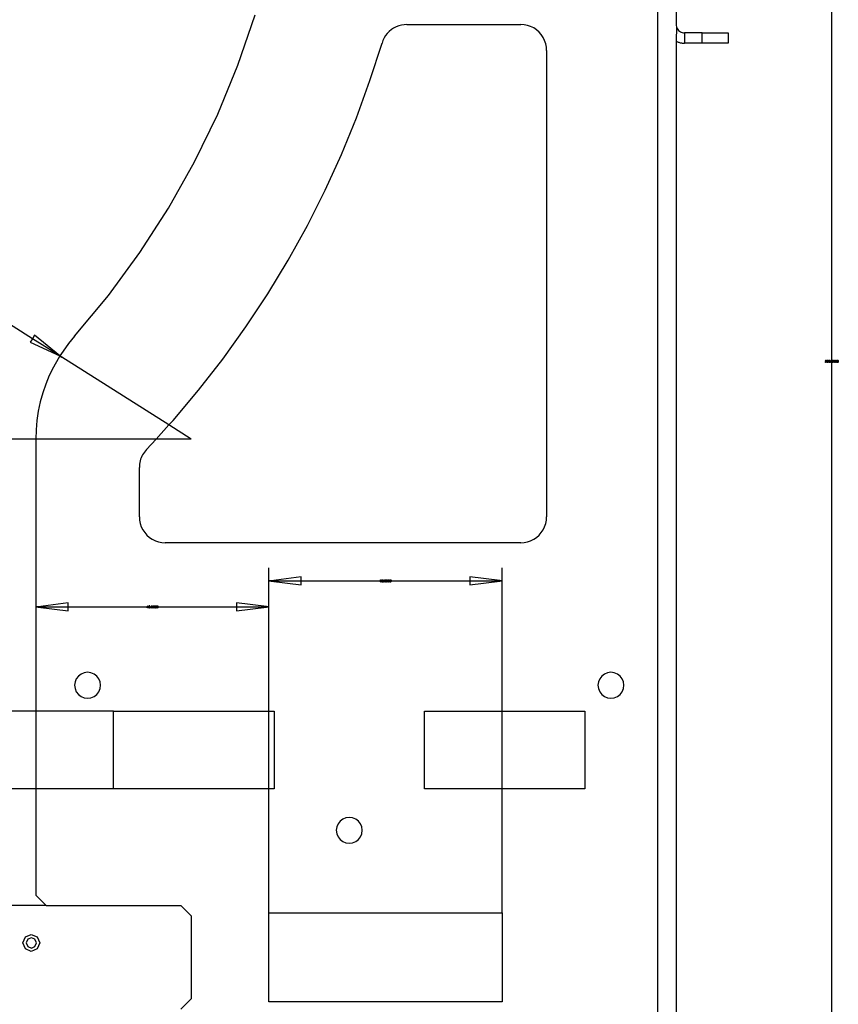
# Model space of a CAD drawing. Extents: x -1077 to 53, y -1488 to -1083.
# Tile 10 of 45: x -978 to -914, y -1278 to -1202. Entities that reach past the tile are written whole.
import ezdxf

# ---------------------------------------------------------------- set-up
doc = ezdxf.new("R2010")
doc.units = 0
doc.layers.add('Layer0', color=7, linetype='Continuous', true_color=0xffffff)
doc.layers.add('MTEXT', color=7, linetype='Continuous', true_color=0xffffff)

msp = doc.modelspace()

# ---------------------------------------------------------------- linework, layer by layer
at = {"layer": 'Layer0'}
for p, q in [((-928.427, -1158.647), (-928.427, -1298.647)), ((-926.987, -1158.647), (-926.987, -1202.647)), ((-914.987, -1161.147), (-914.987, -1228.467)), ((-960.819, -1205.774), (-959.488, -1201.902)), ((-948.974, -1203.043), (-949.138, -1203.18)), ((-948.797, -1202.925), (-948.974, -1203.043)), ((-948.607, -1202.827), (-948.797, -1202.925)), ((-948.409, -1202.749), (-948.607, -1202.827)), ((-948.203, -1202.693), (-948.409, -1202.749)), ((-947.993, -1202.659), (-948.203, -1202.693)), ((-947.78, -1202.647), (-947.993, -1202.659)), ((-947.78, -1202.647), (-938.987, -1202.647)), ((-938.726, -1202.664), (-938.987, -1202.647)), ((-938.47, -1202.715), (-938.726, -1202.664)), ((-938.222, -1202.8), (-938.47, -1202.715)), ((-937.987, -1202.915), (-938.222, -1202.8)), ((-937.77, -1203.061), (-937.987, -1202.915)), ((-937.573, -1203.233), (-937.77, -1203.061)), ((-926.987, -1202.647), (-926.982, -1202.731)), ((-926.966, -1202.813), (-926.987, -1203.937)), ((-926.982, -1202.731), (-926.966, -1202.813)), ((-926.966, -1202.813), (-926.939, -1202.892)), ((-926.939, -1202.892), (-926.902, -1202.967)), ((-926.902, -1202.967), (-926.855, -1203.037)), ((-926.855, -1203.037), (-926.8, -1203.1)), ((-926.8, -1203.1), (-926.737, -1203.155)), ((-949.624, -1203.874), (-949.696, -1204.074)), ((-949.531, -1203.682), (-949.624, -1203.874)), ((-949.418, -1203.501), (-949.531, -1203.682)), ((-949.287, -1203.333), (-949.418, -1203.501)), ((-949.138, -1203.18), (-949.287, -1203.333)), ((-937.401, -1203.43), (-937.573, -1203.233)), ((-937.255, -1203.647), (-937.401, -1203.43)), ((-937.14, -1203.882), (-937.255, -1203.647)), ((-937.056, -1204.13), (-937.14, -1203.882)), ((-926.737, -1203.155), (-926.667, -1203.202)), ((-926.667, -1203.202), (-926.592, -1203.239)), ((-926.592, -1203.239), (-926.513, -1203.265)), ((-926.513, -1203.265), (-926.431, -1203.282)), ((-926.431, -1203.282), (-926.347, -1203.287)), ((-924.987, -1203.287), (-926.347, -1203.287)), ((-926.347, -1203.287), (-926.347, -1204.087)), ((-924.987, -1204.087), (-924.987, -1203.287)), ((-924.987, -1203.287), (-922.987, -1203.287)), ((-922.987, -1203.287), (-922.987, -1204.087)), ((-950.626, -1206.979), (-949.696, -1204.074)), ((-937.005, -1204.386), (-937.056, -1204.13)), ((-936.987, -1204.647), (-937.005, -1204.386)), ((-926.987, -1203.937), (-926.987, -1298.647)), ((-926.987, -1203.937), (-926.937, -1203.961)), ((-926.937, -1203.961), (-926.887, -1203.983)), ((-926.887, -1203.983), (-926.835, -1204.002)), ((-926.835, -1204.002), (-926.783, -1204.02)), ((-926.783, -1204.02), (-926.73, -1204.036)), ((-926.73, -1204.036), (-926.676, -1204.049)), ((-926.676, -1204.049), (-926.622, -1204.061)), ((-926.622, -1204.061), (-926.568, -1204.07)), ((-926.568, -1204.07), (-926.513, -1204.078)), ((-926.513, -1204.078), (-926.458, -1204.083)), ((-926.458, -1204.083), (-926.403, -1204.086)), ((-926.403, -1204.086), (-926.347, -1204.087)), ((-924.987, -1204.087), (-926.347, -1204.087)), ((-922.987, -1204.087), (-924.987, -1204.087)), ((-936.987, -1204.647), (-936.987, -1240.647)), ((-962.382, -1209.559), (-960.819, -1205.774)), ((-951.67, -1209.845), (-950.626, -1206.979)), ((-964.169, -1213.243), (-962.382, -1209.559)), ((-952.824, -1212.668), (-951.67, -1209.845)), ((-954.089, -1215.443), (-952.824, -1212.668)), ((-966.175, -1216.813), (-964.169, -1213.243)), ((-955.46, -1218.168), (-954.089, -1215.443)), ((-968.392, -1220.256), (-966.175, -1216.813)), ((-956.937, -1220.836), (-955.46, -1218.168)), ((-976.683, -1226.898), (-986.879, -1220.45)), ((-970.813, -1223.559), (-968.392, -1220.256)), ((-958.518, -1223.445), (-956.937, -1220.836)), ((-973.427, -1226.71), (-970.813, -1223.559)), ((-960.199, -1225.989), (-958.518, -1223.445)), ((-976.517, -1226.636), (-976.683, -1226.898)), ((-974.57, -1228.234), (-976.517, -1226.636)), ((-961.978, -1228.467), (-960.199, -1225.989)), ((-976.683, -1226.898), (-976.848, -1227.16)), ((-976.848, -1227.16), (-974.57, -1228.234)), ((-974.57, -1228.234), (-976.683, -1226.898)), ((-973.889, -1227.266), (-974.316, -1227.849)), ((-973.427, -1226.71), (-973.889, -1227.266)), ((-974.316, -1227.849), (-974.57, -1228.234)), ((-974.707, -1228.457), (-975.061, -1229.087)), ((-974.57, -1228.234), (-974.707, -1228.457)), ((-974.418, -1228.33), (-974.57, -1228.234)), ((-974.57, -1228.234), (-974.402, -1228.305)), ((-974.434, -1228.355), (-974.57, -1228.234)), ((-974.418, -1228.33), (-974.434, -1228.355)), ((-974.402, -1228.305), (-974.418, -1228.33)), ((-966.147, -1233.56), (-974.418, -1228.33)), ((-963.853, -1230.872), (-961.978, -1228.467)), ((-914.987, -1228.467), (-914.987, -1228.827)), ((-914.987, -1228.827), (-914.987, -1296.147)), ((-975.061, -1229.087), (-975.377, -1229.737)), ((-975.652, -1230.405), (-975.887, -1231.088)), ((-975.377, -1229.737), (-975.652, -1230.405)), ((-975.887, -1231.088), (-976.081, -1231.784)), ((-965.82, -1233.203), (-963.853, -1230.872)), ((-976.081, -1231.784), (-976.232, -1232.491)), ((-976.232, -1232.491), (-976.341, -1233.205)), ((-976.341, -1233.205), (-976.406, -1233.925)), ((-966.147, -1233.56), (-965.82, -1233.203)), ((-976.406, -1233.925), (-976.427, -1234.647)), ((-967.14, -1234.647), (-966.147, -1233.56)), ((-964.427, -1234.647), (-966.147, -1233.56)), ((-976.427, -1234.647), (-1015.971, -1234.647)), ((-976.427, -1234.647), (-976.427, -1234.71)), ((-967.14, -1234.647), (-976.427, -1234.647)), ((-976.427, -1234.71), (-976.427, -1247.597)), ((-967.877, -1235.455), (-967.14, -1234.647)), ((-964.49, -1234.647), (-967.14, -1234.647)), ((-964.427, -1234.647), (-964.49, -1234.647)), ((-968.111, -1235.753), (-968.176, -1235.862)), ((-968.04, -1235.649), (-968.111, -1235.753)), ((-967.962, -1235.549), (-968.04, -1235.649)), ((-967.877, -1235.455), (-967.962, -1235.549)), ((-968.391, -1236.455), (-968.411, -1236.58)), ((-968.364, -1236.331), (-968.391, -1236.455)), ((-968.328, -1236.21), (-968.364, -1236.331)), ((-968.285, -1236.091), (-968.328, -1236.21)), ((-968.234, -1235.975), (-968.285, -1236.091)), ((-968.176, -1235.862), (-968.234, -1235.975)), ((-968.423, -1236.706), (-968.427, -1236.832)), ((-968.427, -1240.647), (-968.427, -1236.832)), ((-968.411, -1236.58), (-968.423, -1236.706)), ((-968.427, -1240.647), (-968.41, -1240.908)), ((-968.41, -1240.908), (-968.359, -1241.165)), ((-937.056, -1241.165), (-937.005, -1240.908)), ((-937.005, -1240.908), (-936.987, -1240.647)), ((-968.359, -1241.165), (-968.275, -1241.413)), ((-968.275, -1241.413), (-968.16, -1241.647)), ((-968.16, -1241.647), (-968.014, -1241.865)), ((-968.014, -1241.865), (-967.842, -1242.062)), ((-937.573, -1242.062), (-937.401, -1241.865)), ((-937.401, -1241.865), (-937.255, -1241.647)), ((-937.255, -1241.647), (-937.14, -1241.413)), ((-937.14, -1241.413), (-937.056, -1241.165)), ((-967.842, -1242.062), (-967.645, -1242.234)), ((-967.645, -1242.234), (-967.427, -1242.379)), ((-967.427, -1242.379), (-967.193, -1242.495)), ((-967.193, -1242.495), (-966.945, -1242.579)), ((-966.945, -1242.579), (-966.689, -1242.63)), ((-966.689, -1242.63), (-966.427, -1242.647)), ((-938.987, -1242.647), (-938.726, -1242.63)), ((-938.726, -1242.63), (-938.47, -1242.579)), ((-938.47, -1242.579), (-938.222, -1242.495)), ((-938.222, -1242.495), (-937.987, -1242.379)), ((-937.987, -1242.379), (-937.77, -1242.234)), ((-937.77, -1242.234), (-937.573, -1242.062)), ((-938.987, -1242.647), (-966.427, -1242.647)), ((-958.427, -1245.417), (-958.427, -1244.597)), ((-940.427, -1245.417), (-940.427, -1244.597)), ((-958.427, -1245.597), (-958.427, -1245.417)), ((-958.427, -1245.597), (-958.247, -1245.567)), ((-958.427, -1245.597), (-958.247, -1245.627)), ((-958.247, -1245.597), (-958.427, -1245.597)), ((-958.427, -1246.597), (-958.427, -1245.597)), ((-955.927, -1245.287), (-958.247, -1245.597)), ((-958.247, -1245.567), (-958.247, -1245.597)), ((-958.247, -1245.597), (-955.927, -1245.597)), ((-958.247, -1245.597), (-958.247, -1245.627)), ((-958.247, -1245.627), (-955.927, -1245.907)), ((-955.927, -1245.597), (-955.927, -1245.287)), ((-955.927, -1245.907), (-955.927, -1245.597)), ((-955.927, -1245.597), (-950.049, -1245.597)), ((-950.049, -1245.597), (-948.806, -1245.597)), ((-948.806, -1245.597), (-942.927, -1245.597)), ((-942.927, -1245.287), (-942.927, -1245.597)), ((-940.607, -1245.567), (-942.927, -1245.287)), ((-942.927, -1245.597), (-942.927, -1245.907)), ((-942.927, -1245.597), (-940.607, -1245.597)), ((-942.927, -1245.907), (-940.607, -1245.627)), ((-940.427, -1245.597), (-940.607, -1245.567)), ((-940.607, -1245.597), (-940.607, -1245.567)), ((-940.607, -1245.627), (-940.607, -1245.597)), ((-940.607, -1245.597), (-940.427, -1245.597)), ((-940.607, -1245.627), (-940.427, -1245.597)), ((-940.427, -1245.597), (-940.427, -1245.417)), ((-940.427, -1255.647), (-940.427, -1245.597)), ((-958.427, -1247.417), (-958.427, -1246.597)), ((-976.427, -1247.597), (-976.247, -1247.567)), ((-976.427, -1247.597), (-976.247, -1247.627)), ((-976.247, -1247.597), (-976.427, -1247.597)), ((-976.427, -1247.597), (-976.427, -1247.777)), ((-976.427, -1247.777), (-976.427, -1255.647)), ((-973.927, -1247.287), (-976.247, -1247.597)), ((-976.247, -1247.567), (-976.247, -1247.597)), ((-976.247, -1247.597), (-973.927, -1247.597)), ((-976.247, -1247.597), (-976.247, -1247.627)), ((-976.247, -1247.627), (-973.927, -1247.907)), ((-973.927, -1247.597), (-973.927, -1247.287)), ((-973.927, -1247.907), (-973.927, -1247.597)), ((-973.927, -1247.597), (-968.049, -1247.597)), ((-968.049, -1247.597), (-966.806, -1247.597)), ((-966.806, -1247.597), (-960.927, -1247.597)), ((-960.927, -1247.287), (-960.927, -1247.597)), ((-958.607, -1247.567), (-960.927, -1247.287)), ((-960.927, -1247.597), (-960.927, -1247.907)), ((-960.927, -1247.597), (-958.607, -1247.597)), ((-960.927, -1247.907), (-958.607, -1247.627)), ((-958.427, -1247.597), (-958.607, -1247.567)), ((-958.607, -1247.597), (-958.607, -1247.567)), ((-958.607, -1247.627), (-958.607, -1247.597)), ((-958.607, -1247.597), (-958.427, -1247.597)), ((-958.607, -1247.627), (-958.427, -1247.597)), ((-958.427, -1247.597), (-958.427, -1247.417)), ((-958.427, -1255.647), (-958.427, -1247.597)), ((-973.293, -1253.147), (-973.393, -1253.388)), ((-973.135, -1252.94), (-973.293, -1253.147)), ((-972.927, -1252.781), (-973.135, -1252.94)), ((-972.686, -1252.681), (-972.927, -1252.781)), ((-972.427, -1252.647), (-972.686, -1252.681)), ((-972.169, -1252.681), (-972.427, -1252.647)), ((-971.927, -1252.781), (-972.169, -1252.681)), ((-971.72, -1252.94), (-971.927, -1252.781)), ((-971.561, -1253.147), (-971.72, -1252.94)), ((-971.462, -1253.388), (-971.561, -1253.147)), ((-932.893, -1253.147), (-932.993, -1253.388)), ((-932.735, -1252.94), (-932.893, -1253.147)), ((-932.527, -1252.781), (-932.735, -1252.94)), ((-932.286, -1252.681), (-932.527, -1252.781)), ((-932.027, -1252.647), (-932.286, -1252.681)), ((-931.769, -1252.681), (-932.027, -1252.647)), ((-931.527, -1252.781), (-931.769, -1252.681)), ((-931.32, -1252.94), (-931.527, -1252.781)), ((-931.161, -1253.147), (-931.32, -1252.94)), ((-931.062, -1253.388), (-931.161, -1253.147)), ((-973.393, -1253.388), (-973.427, -1253.647)), ((-973.427, -1253.647), (-973.393, -1253.906)), ((-973.393, -1253.906), (-973.293, -1254.147)), ((-971.561, -1254.147), (-971.462, -1253.906)), ((-971.427, -1253.647), (-971.462, -1253.388)), ((-971.462, -1253.906), (-971.427, -1253.647)), ((-932.993, -1253.388), (-933.027, -1253.647)), ((-933.027, -1253.647), (-932.993, -1253.906)), ((-932.993, -1253.906), (-932.893, -1254.147)), ((-931.161, -1254.147), (-931.062, -1253.906)), ((-931.027, -1253.647), (-931.062, -1253.388)), ((-931.062, -1253.906), (-931.027, -1253.647)), ((-973.293, -1254.147), (-973.135, -1254.354)), ((-973.135, -1254.354), (-972.927, -1254.513)), ((-972.927, -1254.513), (-972.686, -1254.613)), ((-972.686, -1254.613), (-972.427, -1254.647)), ((-972.427, -1254.647), (-972.169, -1254.613)), ((-972.169, -1254.613), (-971.927, -1254.513)), ((-971.927, -1254.513), (-971.72, -1254.354)), ((-971.72, -1254.354), (-971.561, -1254.147)), ((-932.893, -1254.147), (-932.735, -1254.354)), ((-932.735, -1254.354), (-932.527, -1254.513)), ((-932.527, -1254.513), (-932.286, -1254.613)), ((-932.286, -1254.613), (-932.027, -1254.647)), ((-932.027, -1254.647), (-931.769, -1254.613)), ((-931.769, -1254.613), (-931.527, -1254.513)), ((-931.527, -1254.513), (-931.32, -1254.354)), ((-931.32, -1254.354), (-931.161, -1254.147)), ((-976.427, -1255.647), (-1002.685, -1255.647)), ((-970.49, -1255.647), (-976.427, -1255.647)), ((-976.427, -1255.647), (-976.427, -1261.647)), ((-970.427, -1255.647), (-970.49, -1255.647)), ((-970.427, -1261.647), (-970.427, -1255.647)), ((-970.427, -1255.647), (-958.427, -1255.647)), ((-958.427, -1261.647), (-958.427, -1255.647)), ((-958.427, -1255.647), (-958.027, -1255.647)), ((-958.027, -1255.647), (-958.027, -1261.647)), ((-946.427, -1261.647), (-946.427, -1255.647)), ((-946.427, -1255.647), (-940.427, -1255.647)), ((-940.427, -1261.647), (-940.427, -1255.647)), ((-940.427, -1255.647), (-934.027, -1255.647)), ((-934.027, -1255.647), (-934.027, -1261.647)), ((-976.427, -1261.647), (-1002.685, -1261.647)), ((-970.49, -1261.647), (-976.427, -1261.647)), ((-976.427, -1261.647), (-976.427, -1269.847)), ((-970.427, -1261.647), (-970.49, -1261.647)), ((-958.427, -1261.647), (-970.427, -1261.647)), ((-958.427, -1271.145), (-958.427, -1261.647)), ((-958.027, -1261.647), (-958.427, -1261.647)), ((-940.427, -1261.647), (-946.427, -1261.647)), ((-940.427, -1271.145), (-940.427, -1261.647)), ((-934.027, -1261.647), (-940.427, -1261.647)), ((-952.486, -1263.881), (-952.727, -1263.981)), ((-952.227, -1263.847), (-952.486, -1263.881)), ((-951.969, -1263.881), (-952.227, -1263.847)), ((-951.727, -1263.981), (-951.969, -1263.881)), ((-953.193, -1264.588), (-953.227, -1264.847)), ((-953.093, -1264.347), (-953.193, -1264.588)), ((-952.935, -1264.14), (-953.093, -1264.347)), ((-952.727, -1263.981), (-952.935, -1264.14)), ((-951.52, -1264.14), (-951.727, -1263.981)), ((-951.361, -1264.347), (-951.52, -1264.14)), ((-951.262, -1264.588), (-951.361, -1264.347)), ((-951.227, -1264.847), (-951.262, -1264.588)), ((-953.227, -1264.847), (-953.193, -1265.106)), ((-953.193, -1265.106), (-953.093, -1265.347)), ((-953.093, -1265.347), (-952.935, -1265.554)), ((-951.52, -1265.554), (-951.361, -1265.347)), ((-951.361, -1265.347), (-951.262, -1265.106)), ((-951.262, -1265.106), (-951.227, -1264.847)), ((-952.935, -1265.554), (-952.727, -1265.713)), ((-952.727, -1265.713), (-952.486, -1265.813)), ((-952.486, -1265.813), (-952.227, -1265.847)), ((-952.227, -1265.847), (-951.969, -1265.813)), ((-951.969, -1265.813), (-951.727, -1265.713)), ((-951.727, -1265.713), (-951.52, -1265.554)), ((-976.427, -1269.847), (-975.627, -1270.647)), ((-975.69, -1270.647), (-1002.685, -1270.647)), ((-975.627, -1270.647), (-975.69, -1270.647)), ((-975.627, -1270.647), (-965.227, -1270.647)), ((-965.227, -1270.647), (-964.427, -1271.447)), ((-964.427, -1271.447), (-964.427, -1277.847)), ((-958.427, -1271.207), (-958.427, -1271.145)), ((-958.427, -1271.207), (-940.427, -1271.207)), ((-958.427, -1278.087), (-958.427, -1271.207)), ((-940.427, -1271.207), (-940.427, -1271.145)), ((-940.427, -1271.207), (-940.427, -1278.087)), ((-964.427, -1277.847), (-965.227, -1278.647)), ((-940.427, -1278.087), (-958.427, -1278.087))]:
    msp.add_line(p, q, dxfattribs=at)
at = {"layer": 'MTEXT'}
for p, q in [((-915.482, -1228.688), (-915.46, -1228.685)), ((-915.464, -1228.724), (-915.482, -1228.688)), ((-915.479, -1228.603), (-915.461, -1228.569)), ((-915.458, -1228.607), (-915.479, -1228.603)), ((-915.425, -1228.738), (-915.464, -1228.724)), ((-915.461, -1228.569), (-915.426, -1228.557)), ((-915.46, -1228.685), (-915.447, -1228.712)), ((-915.447, -1228.583), (-915.458, -1228.607)), ((-915.426, -1228.575), (-915.447, -1228.583)), ((-915.447, -1228.712), (-915.425, -1228.72)), ((-915.439, -1228.651), (-915.436, -1228.632)), ((-915.423, -1228.648), (-915.439, -1228.651)), ((-915.436, -1228.632), (-915.433, -1228.632)), ((-915.433, -1228.632), (-915.408, -1228.625)), ((-915.426, -1228.557), (-915.399, -1228.563)), ((-915.405, -1228.583), (-915.426, -1228.575)), ((-915.425, -1228.72), (-915.399, -1228.709)), ((-915.383, -1228.722), (-915.425, -1228.738)), ((-915.399, -1228.658), (-915.423, -1228.648)), ((-915.408, -1228.625), (-915.397, -1228.602)), ((-915.397, -1228.602), (-915.405, -1228.583)), ((-915.399, -1228.563), (-915.381, -1228.58)), ((-915.381, -1228.624), (-915.399, -1228.639)), ((-915.399, -1228.639), (-915.374, -1228.654)), ((-915.389, -1228.683), (-915.399, -1228.658)), ((-915.399, -1228.709), (-915.389, -1228.683)), ((-915.366, -1228.682), (-915.383, -1228.722)), ((-915.381, -1228.58), (-915.374, -1228.603)), ((-915.374, -1228.603), (-915.381, -1228.624)), ((-915.374, -1228.654), (-915.366, -1228.682)), ((-915.344, -1228.688), (-915.321, -1228.686)), ((-915.327, -1228.724), (-915.344, -1228.688)), ((-915.34, -1228.651), (-915.323, -1228.56)), ((-915.32, -1228.654), (-915.34, -1228.651)), ((-915.287, -1228.738), (-915.327, -1228.724)), ((-915.323, -1228.56), (-915.235, -1228.56)), ((-915.321, -1228.686), (-915.31, -1228.711)), ((-915.307, -1228.641), (-915.32, -1228.654)), ((-915.306, -1228.581), (-915.315, -1228.628)), ((-915.315, -1228.628), (-915.282, -1228.617)), ((-915.31, -1228.711), (-915.287, -1228.72)), ((-915.288, -1228.636), (-915.307, -1228.641)), ((-915.235, -1228.581), (-915.306, -1228.581)), ((-915.26, -1228.647), (-915.288, -1228.636)), ((-915.287, -1228.72), (-915.261, -1228.708)), ((-915.241, -1228.716), (-915.287, -1228.738)), ((-915.282, -1228.617), (-915.243, -1228.633)), ((-915.261, -1228.708), (-915.25, -1228.677)), ((-915.25, -1228.677), (-915.26, -1228.647)), ((-915.243, -1228.633), (-915.227, -1228.675)), ((-915.227, -1228.675), (-915.241, -1228.716)), ((-915.235, -1228.56), (-915.235, -1228.581)), ((-915.207, -1228.647), (-915.2, -1228.597)), ((-915.189, -1228.719), (-915.207, -1228.647)), ((-915.2, -1228.597), (-915.181, -1228.567)), ((-915.149, -1228.738), (-915.189, -1228.719)), ((-915.173, -1228.588), (-915.184, -1228.647)), ((-915.184, -1228.647), (-915.174, -1228.705)), ((-915.181, -1228.567), (-915.149, -1228.557)), ((-915.174, -1228.705), (-915.149, -1228.72)), ((-915.149, -1228.575), (-915.173, -1228.588)), ((-915.149, -1228.557), (-915.124, -1228.563)), ((-915.124, -1228.589), (-915.149, -1228.575)), ((-915.149, -1228.72), (-915.124, -1228.705)), ((-915.117, -1228.727), (-915.149, -1228.738)), ((-915.124, -1228.563), (-915.106, -1228.579)), ((-915.114, -1228.647), (-915.124, -1228.589)), ((-915.124, -1228.705), (-915.114, -1228.647)), ((-915.098, -1228.698), (-915.117, -1228.727)), ((-915.106, -1228.579), (-915.095, -1228.605)), ((-915.091, -1228.647), (-915.098, -1228.698)), ((-915.095, -1228.605), (-915.091, -1228.647)), ((-915.057, -1228.735), (-915.057, -1228.71)), ((-915.057, -1228.71), (-915.032, -1228.71)), ((-915.032, -1228.735), (-915.057, -1228.735)), ((-915.032, -1228.71), (-915.032, -1228.735)), ((-915, -1228.647), (-914.994, -1228.597)), ((-914.983, -1228.719), (-915, -1228.647)), ((-914.994, -1228.597), (-914.975, -1228.567)), ((-914.943, -1228.738), (-914.983, -1228.719)), ((-914.967, -1228.588), (-914.978, -1228.647)), ((-914.978, -1228.647), (-914.968, -1228.705)), ((-914.975, -1228.567), (-914.943, -1228.557)), ((-914.968, -1228.705), (-914.943, -1228.72)), ((-914.943, -1228.575), (-914.967, -1228.588)), ((-914.943, -1228.557), (-914.918, -1228.563)), ((-914.918, -1228.589), (-914.943, -1228.575)), ((-914.943, -1228.72), (-914.918, -1228.705)), ((-914.911, -1228.727), (-914.943, -1228.738)), ((-914.918, -1228.563), (-914.9, -1228.579)), ((-914.907, -1228.647), (-914.918, -1228.589)), ((-914.918, -1228.705), (-914.907, -1228.647)), ((-914.891, -1228.698), (-914.911, -1228.727)), ((-914.9, -1228.579), (-914.889, -1228.605)), ((-914.885, -1228.647), (-914.891, -1228.698)), ((-914.889, -1228.605), (-914.885, -1228.647)), ((-914.863, -1228.647), (-914.857, -1228.597)), ((-914.845, -1228.719), (-914.863, -1228.647)), ((-914.857, -1228.597), (-914.837, -1228.567)), ((-914.805, -1228.738), (-914.845, -1228.719)), ((-914.829, -1228.588), (-914.841, -1228.647)), ((-914.841, -1228.647), (-914.83, -1228.705)), ((-914.837, -1228.567), (-914.805, -1228.557)), ((-914.83, -1228.705), (-914.805, -1228.72)), ((-914.806, -1228.575), (-914.829, -1228.588)), ((-914.78, -1228.589), (-914.806, -1228.575)), ((-914.805, -1228.557), (-914.78, -1228.563)), ((-914.805, -1228.72), (-914.78, -1228.705)), ((-914.773, -1228.727), (-914.805, -1228.738)), ((-914.78, -1228.563), (-914.763, -1228.579)), ((-914.77, -1228.647), (-914.78, -1228.589)), ((-914.78, -1228.705), (-914.77, -1228.647)), ((-914.754, -1228.698), (-914.773, -1228.727)), ((-914.763, -1228.579), (-914.752, -1228.605)), ((-914.748, -1228.647), (-914.754, -1228.698)), ((-914.752, -1228.605), (-914.748, -1228.647)), ((-914.725, -1228.647), (-914.719, -1228.597)), ((-914.708, -1228.719), (-914.725, -1228.647)), ((-914.719, -1228.597), (-914.7, -1228.567)), ((-914.668, -1228.738), (-914.708, -1228.719)), ((-914.692, -1228.588), (-914.703, -1228.647)), ((-914.703, -1228.647), (-914.693, -1228.705)), ((-914.7, -1228.567), (-914.668, -1228.557)), ((-914.693, -1228.705), (-914.668, -1228.72)), ((-914.668, -1228.575), (-914.692, -1228.588)), ((-914.668, -1228.557), (-914.643, -1228.563)), ((-914.643, -1228.589), (-914.668, -1228.575)), ((-914.668, -1228.72), (-914.643, -1228.705)), ((-914.636, -1228.727), (-914.668, -1228.738)), ((-914.643, -1228.563), (-914.625, -1228.579)), ((-914.632, -1228.647), (-914.643, -1228.589)), ((-914.643, -1228.705), (-914.632, -1228.647)), ((-914.616, -1228.698), (-914.636, -1228.727)), ((-914.625, -1228.579), (-914.614, -1228.605)), ((-914.61, -1228.647), (-914.616, -1228.698)), ((-914.614, -1228.605), (-914.61, -1228.647)), ((-914.588, -1228.647), (-914.582, -1228.597)), ((-914.57, -1228.719), (-914.588, -1228.647)), ((-914.582, -1228.597), (-914.562, -1228.567)), ((-914.53, -1228.738), (-914.57, -1228.719)), ((-914.554, -1228.588), (-914.566, -1228.647)), ((-914.566, -1228.647), (-914.555, -1228.705)), ((-914.562, -1228.567), (-914.53, -1228.557)), ((-914.555, -1228.705), (-914.53, -1228.72)), ((-914.531, -1228.575), (-914.554, -1228.588)), ((-914.505, -1228.589), (-914.531, -1228.575)), ((-914.53, -1228.557), (-914.505, -1228.563)), ((-914.53, -1228.72), (-914.505, -1228.705)), ((-914.498, -1228.727), (-914.53, -1228.738)), ((-914.505, -1228.563), (-914.488, -1228.579)), ((-914.495, -1228.647), (-914.505, -1228.589)), ((-914.505, -1228.705), (-914.495, -1228.647)), ((-914.479, -1228.698), (-914.498, -1228.727)), ((-914.488, -1228.579), (-914.477, -1228.605)), ((-914.473, -1228.647), (-914.479, -1228.698)), ((-914.477, -1228.605), (-914.473, -1228.647)), ((-949.864, -1245.622), (-949.783, -1245.507)), ((-949.864, -1245.642), (-949.864, -1245.622)), ((-949.787, -1245.642), (-949.864, -1245.642)), ((-949.787, -1245.542), (-949.842, -1245.622)), ((-949.842, -1245.622), (-949.787, -1245.622)), ((-949.787, -1245.622), (-949.787, -1245.542)), ((-949.787, -1245.684), (-949.787, -1245.642)), ((-949.765, -1245.684), (-949.787, -1245.684)), ((-949.783, -1245.507), (-949.765, -1245.507)), ((-949.765, -1245.507), (-949.765, -1245.622)), ((-949.765, -1245.622), (-949.741, -1245.622)), ((-949.741, -1245.642), (-949.765, -1245.642)), ((-949.765, -1245.642), (-949.765, -1245.684)), ((-949.741, -1245.622), (-949.741, -1245.642)), ((-949.719, -1245.638), (-949.696, -1245.636)), ((-949.702, -1245.674), (-949.719, -1245.638)), ((-949.715, -1245.601), (-949.698, -1245.51)), ((-949.695, -1245.603), (-949.715, -1245.601)), ((-949.662, -1245.687), (-949.702, -1245.674)), ((-949.698, -1245.51), (-949.61, -1245.51)), ((-949.696, -1245.636), (-949.684, -1245.661)), ((-949.682, -1245.591), (-949.695, -1245.603)), ((-949.681, -1245.53), (-949.69, -1245.578)), ((-949.69, -1245.578), (-949.657, -1245.567)), ((-949.684, -1245.661), (-949.662, -1245.669)), ((-949.663, -1245.586), (-949.682, -1245.591)), ((-949.61, -1245.53), (-949.681, -1245.53)), ((-949.635, -1245.597), (-949.663, -1245.586)), ((-949.662, -1245.669), (-949.636, -1245.658)), ((-949.616, -1245.666), (-949.662, -1245.687)), ((-949.657, -1245.567), (-949.618, -1245.583)), ((-949.636, -1245.658), (-949.625, -1245.626)), ((-949.625, -1245.626), (-949.635, -1245.597)), ((-949.618, -1245.583), (-949.602, -1245.624)), ((-949.602, -1245.624), (-949.616, -1245.666)), ((-949.61, -1245.51), (-949.61, -1245.53)), ((-949.569, -1245.684), (-949.569, -1245.659)), ((-949.569, -1245.659), (-949.545, -1245.659)), ((-949.545, -1245.684), (-949.569, -1245.684)), ((-949.545, -1245.659), (-949.545, -1245.684)), ((-949.513, -1245.597), (-949.506, -1245.546)), ((-949.495, -1245.669), (-949.513, -1245.597)), ((-949.506, -1245.546), (-949.487, -1245.517)), ((-949.455, -1245.687), (-949.495, -1245.669)), ((-949.479, -1245.537), (-949.491, -1245.597)), ((-949.491, -1245.597), (-949.48, -1245.655)), ((-949.487, -1245.517), (-949.455, -1245.507)), ((-949.48, -1245.655), (-949.455, -1245.669)), ((-949.455, -1245.524), (-949.479, -1245.537)), ((-949.455, -1245.507), (-949.43, -1245.512)), ((-949.43, -1245.539), (-949.455, -1245.524)), ((-949.455, -1245.669), (-949.43, -1245.655)), ((-949.423, -1245.677), (-949.455, -1245.687)), ((-949.43, -1245.512), (-949.412, -1245.529)), ((-949.42, -1245.597), (-949.43, -1245.539)), ((-949.43, -1245.655), (-949.42, -1245.597)), ((-949.404, -1245.647), (-949.423, -1245.677)), ((-949.412, -1245.529), (-949.401, -1245.555)), ((-949.397, -1245.597), (-949.404, -1245.647)), ((-949.401, -1245.555), (-949.397, -1245.597)), ((-949.375, -1245.597), (-949.369, -1245.546)), ((-949.358, -1245.669), (-949.375, -1245.597)), ((-949.369, -1245.546), (-949.35, -1245.517)), ((-949.318, -1245.687), (-949.358, -1245.669)), ((-949.342, -1245.537), (-949.353, -1245.597)), ((-949.353, -1245.597), (-949.343, -1245.655)), ((-949.35, -1245.517), (-949.318, -1245.507)), ((-949.343, -1245.655), (-949.318, -1245.669)), ((-949.318, -1245.524), (-949.342, -1245.537)), ((-949.318, -1245.507), (-949.293, -1245.512)), ((-949.292, -1245.539), (-949.318, -1245.524)), ((-949.318, -1245.669), (-949.292, -1245.655)), ((-949.285, -1245.677), (-949.318, -1245.687)), ((-949.293, -1245.512), (-949.275, -1245.529)), ((-949.282, -1245.597), (-949.292, -1245.539)), ((-949.292, -1245.655), (-949.282, -1245.597)), ((-949.266, -1245.647), (-949.285, -1245.677)), ((-949.275, -1245.529), (-949.264, -1245.555)), ((-949.26, -1245.597), (-949.266, -1245.647)), ((-949.264, -1245.555), (-949.26, -1245.597)), ((-949.238, -1245.597), (-949.231, -1245.546)), ((-949.22, -1245.669), (-949.238, -1245.597)), ((-949.231, -1245.546), (-949.212, -1245.517)), ((-949.18, -1245.687), (-949.22, -1245.669)), ((-949.204, -1245.537), (-949.216, -1245.597)), ((-949.216, -1245.597), (-949.205, -1245.655)), ((-949.212, -1245.517), (-949.18, -1245.507)), ((-949.205, -1245.655), (-949.18, -1245.669)), ((-949.18, -1245.524), (-949.204, -1245.537)), ((-949.18, -1245.507), (-949.155, -1245.512)), ((-949.155, -1245.539), (-949.18, -1245.524)), ((-949.18, -1245.669), (-949.155, -1245.655)), ((-949.148, -1245.677), (-949.18, -1245.687)), ((-949.155, -1245.512), (-949.137, -1245.529)), ((-949.145, -1245.597), (-949.155, -1245.539)), ((-949.155, -1245.655), (-949.145, -1245.597)), ((-949.129, -1245.647), (-949.148, -1245.677)), ((-949.137, -1245.529), (-949.126, -1245.555)), ((-949.122, -1245.597), (-949.129, -1245.647)), ((-949.126, -1245.555), (-949.122, -1245.597)), ((-949.1, -1245.597), (-949.094, -1245.546)), ((-949.083, -1245.669), (-949.1, -1245.597)), ((-949.094, -1245.546), (-949.075, -1245.517)), ((-949.043, -1245.687), (-949.083, -1245.669)), ((-949.067, -1245.537), (-949.078, -1245.597)), ((-949.078, -1245.597), (-949.068, -1245.655)), ((-949.075, -1245.517), (-949.043, -1245.507)), ((-949.068, -1245.655), (-949.043, -1245.669)), ((-949.043, -1245.524), (-949.067, -1245.537)), ((-949.043, -1245.507), (-949.018, -1245.512)), ((-949.017, -1245.539), (-949.043, -1245.524)), ((-949.043, -1245.669), (-949.017, -1245.655)), ((-949.01, -1245.677), (-949.043, -1245.687)), ((-949.018, -1245.512), (-949, -1245.529)), ((-949.007, -1245.597), (-949.017, -1245.539)), ((-949.017, -1245.655), (-949.007, -1245.597)), ((-948.991, -1245.647), (-949.01, -1245.677)), ((-949, -1245.529), (-948.989, -1245.555)), ((-948.985, -1245.597), (-948.991, -1245.647)), ((-948.989, -1245.555), (-948.985, -1245.597)), ((-967.864, -1247.622), (-967.783, -1247.507)), ((-967.864, -1247.642), (-967.864, -1247.622)), ((-967.787, -1247.642), (-967.864, -1247.642)), ((-967.787, -1247.542), (-967.842, -1247.622)), ((-967.842, -1247.622), (-967.787, -1247.622)), ((-967.787, -1247.622), (-967.787, -1247.542)), ((-967.787, -1247.684), (-967.787, -1247.642)), ((-967.765, -1247.684), (-967.787, -1247.684)), ((-967.783, -1247.507), (-967.765, -1247.507)), ((-967.765, -1247.507), (-967.765, -1247.622)), ((-967.765, -1247.622), (-967.741, -1247.622)), ((-967.741, -1247.642), (-967.765, -1247.642)), ((-967.765, -1247.642), (-967.765, -1247.684)), ((-967.741, -1247.622), (-967.741, -1247.642)), ((-967.719, -1247.638), (-967.696, -1247.636)), ((-967.702, -1247.674), (-967.719, -1247.638)), ((-967.715, -1247.601), (-967.698, -1247.51)), ((-967.695, -1247.603), (-967.715, -1247.601)), ((-967.662, -1247.687), (-967.702, -1247.674)), ((-967.698, -1247.51), (-967.61, -1247.51)), ((-967.696, -1247.636), (-967.684, -1247.661)), ((-967.682, -1247.591), (-967.695, -1247.603)), ((-967.681, -1247.53), (-967.69, -1247.578)), ((-967.69, -1247.578), (-967.657, -1247.567)), ((-967.684, -1247.661), (-967.662, -1247.669)), ((-967.663, -1247.586), (-967.682, -1247.591)), ((-967.61, -1247.53), (-967.681, -1247.53)), ((-967.635, -1247.597), (-967.663, -1247.586)), ((-967.662, -1247.669), (-967.636, -1247.658)), ((-967.616, -1247.666), (-967.662, -1247.687)), ((-967.657, -1247.567), (-967.618, -1247.583)), ((-967.636, -1247.658), (-967.625, -1247.626)), ((-967.625, -1247.626), (-967.635, -1247.597)), ((-967.618, -1247.583), (-967.602, -1247.624)), ((-967.602, -1247.624), (-967.616, -1247.666)), ((-967.61, -1247.51), (-967.61, -1247.53)), ((-967.569, -1247.684), (-967.569, -1247.659)), ((-967.569, -1247.659), (-967.545, -1247.659)), ((-967.545, -1247.684), (-967.569, -1247.684)), ((-967.545, -1247.659), (-967.545, -1247.684)), ((-967.513, -1247.597), (-967.506, -1247.546)), ((-967.495, -1247.669), (-967.513, -1247.597)), ((-967.506, -1247.546), (-967.487, -1247.517)), ((-967.455, -1247.687), (-967.495, -1247.669)), ((-967.479, -1247.537), (-967.491, -1247.597)), ((-967.491, -1247.597), (-967.48, -1247.655)), ((-967.487, -1247.517), (-967.455, -1247.507)), ((-967.48, -1247.655), (-967.455, -1247.669)), ((-967.455, -1247.524), (-967.479, -1247.537)), ((-967.455, -1247.507), (-967.43, -1247.512)), ((-967.43, -1247.539), (-967.455, -1247.524)), ((-967.455, -1247.669), (-967.43, -1247.655)), ((-967.423, -1247.677), (-967.455, -1247.687)), ((-967.43, -1247.512), (-967.412, -1247.529)), ((-967.42, -1247.597), (-967.43, -1247.539)), ((-967.43, -1247.655), (-967.42, -1247.597)), ((-967.404, -1247.647), (-967.423, -1247.677)), ((-967.412, -1247.529), (-967.401, -1247.555)), ((-967.397, -1247.597), (-967.404, -1247.647)), ((-967.401, -1247.555), (-967.397, -1247.597)), ((-967.375, -1247.597), (-967.369, -1247.546)), ((-967.358, -1247.669), (-967.375, -1247.597)), ((-967.369, -1247.546), (-967.35, -1247.517)), ((-967.318, -1247.687), (-967.358, -1247.669)), ((-967.342, -1247.537), (-967.353, -1247.597)), ((-967.353, -1247.597), (-967.343, -1247.655)), ((-967.35, -1247.517), (-967.318, -1247.507)), ((-967.343, -1247.655), (-967.318, -1247.669)), ((-967.318, -1247.524), (-967.342, -1247.537)), ((-967.318, -1247.507), (-967.293, -1247.512)), ((-967.292, -1247.539), (-967.318, -1247.524)), ((-967.318, -1247.669), (-967.292, -1247.655)), ((-967.285, -1247.677), (-967.318, -1247.687)), ((-967.293, -1247.512), (-967.275, -1247.529)), ((-967.282, -1247.597), (-967.292, -1247.539)), ((-967.292, -1247.655), (-967.282, -1247.597)), ((-967.266, -1247.647), (-967.285, -1247.677)), ((-967.275, -1247.529), (-967.264, -1247.555)), ((-967.26, -1247.597), (-967.266, -1247.647)), ((-967.264, -1247.555), (-967.26, -1247.597)), ((-967.238, -1247.597), (-967.231, -1247.546)), ((-967.22, -1247.669), (-967.238, -1247.597)), ((-967.231, -1247.546), (-967.212, -1247.517)), ((-967.18, -1247.687), (-967.22, -1247.669)), ((-967.204, -1247.537), (-967.216, -1247.597)), ((-967.216, -1247.597), (-967.205, -1247.655)), ((-967.212, -1247.517), (-967.18, -1247.507)), ((-967.205, -1247.655), (-967.18, -1247.669)), ((-967.18, -1247.524), (-967.204, -1247.537)), ((-967.18, -1247.507), (-967.155, -1247.512)), ((-967.155, -1247.539), (-967.18, -1247.524)), ((-967.18, -1247.669), (-967.155, -1247.655)), ((-967.148, -1247.677), (-967.18, -1247.687)), ((-967.155, -1247.512), (-967.137, -1247.529)), ((-967.145, -1247.597), (-967.155, -1247.539)), ((-967.155, -1247.655), (-967.145, -1247.597)), ((-967.129, -1247.647), (-967.148, -1247.677)), ((-967.137, -1247.529), (-967.126, -1247.555)), ((-967.122, -1247.597), (-967.129, -1247.647)), ((-967.126, -1247.555), (-967.122, -1247.597)), ((-967.1, -1247.597), (-967.094, -1247.546)), ((-967.083, -1247.669), (-967.1, -1247.597)), ((-967.094, -1247.546), (-967.075, -1247.517)), ((-967.043, -1247.687), (-967.083, -1247.669)), ((-967.067, -1247.537), (-967.078, -1247.597)), ((-967.078, -1247.597), (-967.068, -1247.655)), ((-967.075, -1247.517), (-967.043, -1247.507)), ((-967.068, -1247.655), (-967.043, -1247.669)), ((-967.043, -1247.524), (-967.067, -1247.537)), ((-967.043, -1247.507), (-967.018, -1247.512)), ((-967.017, -1247.539), (-967.043, -1247.524)), ((-967.043, -1247.669), (-967.017, -1247.655)), ((-967.01, -1247.677), (-967.043, -1247.687)), ((-967.018, -1247.512), (-967, -1247.529)), ((-967.007, -1247.597), (-967.017, -1247.539)), ((-967.017, -1247.655), (-967.007, -1247.597)), ((-966.991, -1247.647), (-967.01, -1247.677)), ((-967, -1247.529), (-966.989, -1247.555)), ((-966.985, -1247.597), (-966.991, -1247.647)), ((-966.989, -1247.555), (-966.985, -1247.597)), ((-977.227, -1273.081, 1.016), (-976.768, -1272.89, 1.016)), ((-976.768, -1272.89, 1.016), (-976.306, -1273.081, 1.016)), ((-977.418, -1273.541, 1.016), (-977.227, -1273.081, 1.016)), ((-977.227, -1274.003, 1.016), (-977.418, -1273.541, 1.016)), ((-977.046, -1273.26, 1.016), (-977.163, -1273.541, 1.016)), ((-977.163, -1273.541, 1.016), (-977.046, -1273.821, 1.016)), ((-976.766, -1273.144, 1.016), (-977.046, -1273.26, 1.016)), ((-976.488, -1273.26, 1.016), (-976.766, -1273.144, 1.016)), ((-976.372, -1273.541, 1.016), (-976.488, -1273.26, 1.016)), ((-976.488, -1273.821, 1.016), (-976.372, -1273.541, 1.016)), ((-976.116, -1273.541, 1.016), (-976.307, -1274.002, 1.016)), ((-976.306, -1273.081, 1.016), (-976.116, -1273.541, 1.016)), ((-976.768, -1274.193, 1.016), (-977.227, -1274.003, 1.016)), ((-977.046, -1273.821, 1.016), (-976.766, -1273.937, 1.016)), ((-976.307, -1274.002, 1.016), (-976.768, -1274.193, 1.016)), ((-976.766, -1273.937, 1.016), (-976.488, -1273.821, 1.016))]:
    msp.add_line(p, q, dxfattribs=at)

doc.saveas('drawing.dxf')
